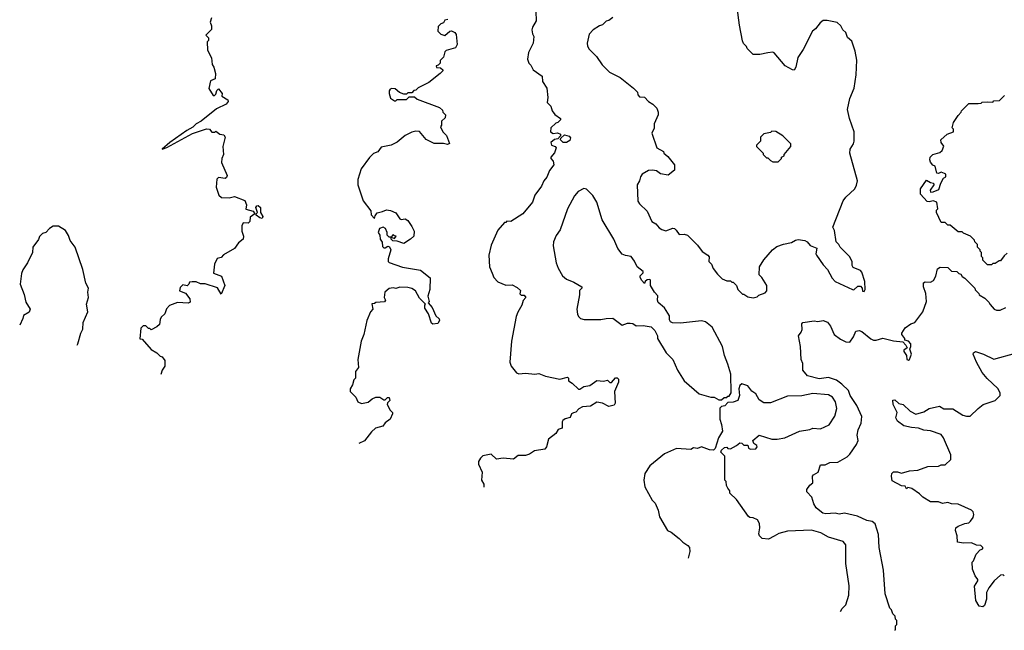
# Model space of a CAD drawing. Extents: x 2239805 to 2396427, y 665731 to 772158.
# Tile 6 of 256: x 2264493 to 2271933, y 671680 to 676292. Entities that reach past the tile are written whole.
import ezdxf

# ---------------------------------------------------------------- set-up
doc = ezdxf.new("R2010")
doc.units = 0

msp = doc.modelspace()

# ---------------------------------------------------------------- linework, layer by layer
at = {"layer": '0CON05XD'}
for points in [[(2268394, 676355), (2268396.1, 676283.9), (2268367.5, 676235), (2268363.6, 676216.4), (2268367.5, 676185), (2268377.5, 676165), (2268372.5, 676115), (2268336.7, 676045), (2268330, 675995), (2268340, 675965), (2268355, 675950), (2268373.6, 675913.6), (2268440, 675865), (2268442.5, 675825), (2268476.7, 675775), (2268483.3, 675705), (2268478.3, 675668.3), (2268505, 675640), (2268516.7, 675605), (2268537, 675577), (2268580, 675545), (2268580, 675535), (2268560, 675515), (2268545, 675510), (2268507.5, 675475), (2268502.5, 675445), (2268525, 675432.5), (2268557, 675437), (2268578.3, 675428.3), (2268580, 675415), (2268558.3, 675391.7), (2268533, 675387), (2268507.5, 675365), (2268512.5, 675345), (2268540, 675335), (2268547.5, 675325), (2268535, 675287.5), (2268506.7, 675255), (2268506.7, 675245), (2268523.3, 675225), (2268528.8, 675195), (2268497.3, 675152.7), (2268477, 675103), (2268454.5, 675075.5), (2268436, 675035), (2268385, 674967.5), (2268366.7, 674915), (2268295, 674826.7), (2268205, 674767.5), (2268175, 674770), (2268165, 674760), (2268155, 674760), (2268106.4, 674703.6), (2268055, 674590), (2268036.7, 674515), (2268043.3, 674425), (2268062.5, 674377.5), (2268076.4, 674346.4), (2268105, 674312.5), (2268165, 674287.5), (2268215, 674290), (2268250.7, 674270.7), (2268277, 674247), (2268271.7, 674221.7), (2268283, 674213), (2268305, 674212.5), (2268317.5, 674195), (2268298.3, 674171.7), (2268287.5, 674135), (2268256.4, 674083.6), (2268245, 674050), (2268208, 673865), (2268197.5, 673705), (2268206.7, 673675), (2268247.5, 673625), (2268265, 673616.7), (2268315, 673622), (2268385, 673613.8), (2268415, 673620), (2268465, 673599.2), (2268575, 673576.7), (2268631.7, 673591.7), (2268640, 673585), (2268640, 673565), (2268668.3, 673548.3), (2268715, 673502.5), (2268725, 673502.5), (2268755, 673521.2), (2268801.7, 673528.3), (2268855, 673567.5), (2268905, 673562.5), (2268935, 673570), (2268953, 673553), (2268965, 673552.5), (2268995, 673587.5), (2269007, 673587), (2269017, 673577), (2269017.5, 673555), (2268987.5, 673485), (2268992.5, 673395), (2268985, 673380), (2268945, 673370), (2268897, 673397), (2268855, 673402.5), (2268805, 673372.5), (2268745, 673367.5), (2268717, 673353), (2268695, 673327.5), (2268677, 673323), (2268662.5, 673315), (2268653, 673287), (2268615, 673276.7), (2268597.5, 673265), (2268592.5, 673255), (2268593, 673207), (2268561.7, 673198.3), (2268543, 673167), (2268487.5, 673125), (2268473.3, 673065), (2268461.7, 673048.3), (2268383, 673037), (2268345, 673010), (2268315, 673001.2), (2268258.3, 673001.7), (2268225, 672972.5), (2268145, 672980), (2268095, 672973.3), (2268055, 673010), (2267993, 672997), (2267975, 672980), (2267960, 672955), (2267960, 672935), (2267986.7, 672875), (2267982.5, 672815), (2267998.8, 672785), (2268000.8, 672762.5)], [(2270035, 674192.5), (2270065, 674200), (2270078.3, 674211.7), (2270125, 674230), (2270137.5, 674245), (2270137.5, 674285), (2270100, 674345), (2270080, 674365), (2270082.5, 674425), (2270115, 674477.5), (2270182.5, 674555), (2270215, 674580), (2270265, 674598), (2270325, 674609.2), (2270355, 674628), (2270375, 674632.5), (2270425.9, 674625.9), (2270443.9, 674613.9), (2270465, 674587.5), (2270516.4, 674566.4), (2270507.5, 674525), (2270512.5, 674515), (2270565, 674440), (2270597.5, 674405), (2270630.9, 674340.9), (2270655.9, 674315.9), (2270785, 674253.3), (2270797, 674253), (2270825, 674280), (2270845, 674280), (2270860, 674265), (2270861.7, 674241.7), (2270875, 674240), (2270882.5, 674255), (2270880, 674315), (2270857.5, 674385), (2270847, 674397), (2270791.7, 674421.7), (2270782.5, 674435), (2270782.5, 674465), (2270762.5, 674505), (2270692.5, 674575), (2270682.5, 674595), (2270662.5, 674615), (2270649.3, 674699.3), (2270637.5, 674725), (2270716.4, 674923.6), (2270735, 674952.5), (2270802.5, 675015), (2270816.7, 675043.3), (2270822.5, 675075), (2270766.2, 675285), (2270768, 675315), (2270792.5, 675355), (2270798, 675375), (2270799.2, 675445), (2270761.9, 675545), (2270749.2, 675615), (2270765, 675697.5), (2270799.2, 675775), (2270814.2, 675875), (2270817.7, 675987.7), (2270806, 676055), (2270780.5, 676130.5), (2270747.5, 676157.5), (2270736.2, 676195), (2270712.5, 676215), (2270697.3, 676247.3), (2270670.7, 676270.7), (2270595, 676286.2), (2270563.9, 676286.1), (2270540.5, 676269.5), (2270505, 676222.5), (2270482.5, 676205), (2270413.6, 676066.4), (2270372.3, 676007.7), (2270356.7, 675935), (2270345, 675912.5), (2270333, 675913), (2270277.5, 675945), (2270195, 676042.5), (2270185, 676047.5), (2270145, 676042.5), (2270085, 676030), (2270035, 676030), (2269990, 676075), (2269985, 676090), (2269963, 676113), (2269953.6, 676133.6), (2269931.7, 676251.7), (2269913.3, 676385)], [(2265943, 676307), (2265932.5, 676275), (2265942.5, 676245), (2265941.7, 676218.3), (2265900, 676175), (2265920, 676155), (2265920, 676135), (2265910, 676125), (2265913, 676063), (2265943.3, 676005), (2265947.5, 675955), (2265960, 675935), (2265973.3, 675885), (2265970, 675845), (2265935, 675830), (2265921.7, 675771.7), (2265955, 675720), (2265965, 675720), (2265975, 675730), (2265983.3, 675756.7), (2265995, 675770), (2266022.5, 675735), (2266020, 675715), (2266066.4, 675686.4), (2266067.5, 675675), (2266053.3, 675655), (2265981.1, 675618.9), (2265864.6, 675525.4), (2265825, 675505.7), (2265800.4, 675479.6), (2265755, 675455.6), (2265626.7, 675365), (2265570, 675315), (2265605, 675326.2), (2265798.3, 675431.7), (2265905, 675468.8), (2265926.2, 675466.2), (2265945, 675442.5), (2265966.4, 675443.6), (2265975, 675450), (2266005, 675427.5), (2266035, 675422.5), (2266046.2, 675405), (2266026.7, 675335), (2266032.5, 675275), (2266020, 675245), (2266016.7, 675215), (2266060, 675115), (2266055, 675100), (2266045, 675092.5), (2265995, 675100), (2265983, 675087), (2265978.3, 675028.3), (2265998.3, 674968.3), (2266018.3, 674948.3), (2266075, 674947.5), (2266115, 674957.5), (2266195, 674927.5), (2266207.5, 674895), (2266201.7, 674861.7), (2266257, 674847), (2266270, 674825), (2266235, 674800), (2266231.7, 674768.3), (2266220, 674755), (2266181.7, 674758.3), (2266172.5, 674735), (2266172.5, 674695), (2266183, 674657), (2266182.5, 674635), (2266145, 674607.5), (2266116.4, 674563.6)], [(2267727, 676293), (2267705, 676290), (2267695, 676270), (2267675, 676260), (2267655, 676240), (2267652.5, 676205), (2267675, 676182.5), (2267705, 676172.5), (2267743, 676207), (2267755, 676207.5), (2267780, 676195), (2267791.7, 676181.7), (2267797.5, 676105), (2267785, 676080), (2267715, 676060), (2267705, 676050), (2267695, 676010), (2267670, 675985), (2267670, 675965), (2267655, 675950), (2267640, 675945), (2267641.7, 675931.7), (2267671.7, 675928.3), (2267690, 675915), (2267690, 675905), (2267670, 675885), (2267585, 675817.5), (2267503, 675777), (2267485, 675760), (2267471.7, 675758.3), (2267455, 675740), (2267425, 675740), (2267415, 675730), (2267395, 675730), (2267363, 675743), (2267330.7, 675770.7), (2267305, 675773.3), (2267292, 675768), (2267284, 675756), (2267283.8, 675735), (2267295, 675700), (2267325, 675680), (2267335, 675680), (2267345, 675690), (2267415, 675690), (2267435, 675710), (2267475, 675710), (2267495, 675692.5), (2267665, 675630), (2267688.3, 675608.3), (2267690, 675595), (2267710, 675575), (2267708.3, 675551.7), (2267680, 675525), (2267680, 675495), (2267673, 675483), (2267690, 675445), (2267718.3, 675418.3), (2267741.7, 675358.3), (2267725, 675350), (2267695, 675356.7), (2267625, 675357.5), (2267565, 675387.5), (2267515, 675447.5), (2267485, 675450), (2267455, 675442.5), (2267405, 675417.5), (2267345, 675367.5), (2267300, 675345), (2267225, 675330), (2267200, 675295), (2267165, 675282.5), (2267135, 675252.5), (2267073.9, 675166.1), (2267047.5, 675085), (2267047.5, 675045), (2267087.5, 674925), (2267145, 674850)], [(2268975, 676310), (2268945, 676287.5), (2268925, 676282.5), (2268895.7, 676254.3), (2268875, 676246.2), (2268825, 676216), (2268796.1, 676183.9), (2268780, 676115), (2268783, 676093), (2268795, 676070), (2268852.5, 676015), (2268895, 675952.5), (2268950, 675895), (2269030, 675855), (2269130, 675775), (2269160, 675745), (2269162.5, 675725), (2269175, 675710), (2269215, 675707.5), (2269243.3, 675675), (2269277.5, 675655), (2269306.7, 675625), (2269316.7, 675595), (2269316.2, 675575), (2269287.5, 675505), (2269286.1, 675473.9), (2269270, 675435), (2269307.5, 675325), (2269356.4, 675296.4), (2269360, 675285), (2269389.3, 675259.3), (2269440, 675195), (2269440, 675155), (2269391.7, 675118.3), (2269335, 675127.5), (2269305, 675150), (2269273.6, 675156.4), (2269245, 675153.3), (2269197.5, 675125), (2269183.3, 675106.7), (2269177.5, 675075), (2269157.5, 675045), (2269162.7, 674922.7), (2269175, 674902.5), (2269235, 674847.5), (2269268.3, 674768.3), (2269300, 674750), (2269325, 674721.2), (2269345, 674706.7), (2269375, 674697.5), (2269427, 674717), (2269440, 674715), (2269453, 674703), (2269475, 674670), (2269515, 674672.5), (2269540, 674665), (2269615, 674590), (2269650.7, 674540.7), (2269692.5, 674515), (2269701.7, 674501.7), (2269700, 674465), (2269720, 674445), (2269733, 674413), (2269765, 674370), (2269800, 674335), (2269835, 674320), (2269865, 674320), (2269875, 674310), (2269885, 674310), (2269910, 674285), (2269920, 674255), (2269955, 674220), (2269965, 674220), (2269995, 674200), (2270035, 674192.5)], [(2271955, 674530), (2271930.7, 674509.3), (2271905, 674470), (2271895, 674470), (2271865, 674450), (2271845, 674450), (2271835, 674440), (2271805, 674440), (2271770, 674475), (2271770, 674495), (2271760, 674505), (2271760, 674535), (2271750, 674545), (2271750, 674555), (2271730, 674575), (2271730, 674595), (2271710, 674615), (2271708.3, 674628.3), (2271678.3, 674658.3), (2271625, 674680), (2271615, 674690), (2271585, 674690), (2271525, 674740), (2271505, 674740), (2271485, 674760), (2271455, 674760), (2271420, 674835), (2271420, 674855), (2271430, 674865), (2271423.6, 674913.6), (2271395, 674923.8), (2271365, 674916.7), (2271349.3, 674919.3), (2271300, 674975), (2271300, 675015), (2271345, 675080), (2271375, 675062.5), (2271398.3, 675058.3), (2271400, 675045), (2271372.5, 675005), (2271375, 674990), (2271395, 674993.3), (2271439.3, 675010.7), (2271453, 675057), (2271472.5, 675095), (2271490, 675105), (2271490, 675125), (2271481.7, 675131.7), (2271455, 675140), (2271435, 675130), (2271423.6, 675133.6), (2271410, 675185), (2271393.6, 675193.6), (2271376.4, 675216.4), (2271370, 675235), (2271373.8, 675255), (2271392.5, 675275), (2271445, 675290), (2271464, 675305), (2271476.2, 675336.2), (2271456.7, 675365), (2271453.3, 675385), (2271501.7, 675428.3), (2271550, 675445), (2271550, 675465), (2271540, 675475), (2271550, 675515), (2271585, 675570), (2271607, 675593), (2271610, 675605), (2271665, 675660), (2271735, 675660), (2271757, 675663), (2271765, 675670), (2271805, 675672.5), (2271845, 675670), (2271855, 675680), (2271897, 675683), (2271935, 675720)], [(2270225, 675220), (2270250, 675245), (2270250, 675255), (2270270, 675265), (2270270, 675275), (2270320, 675335), (2270320, 675355), (2270260, 675415), (2270207, 675447), (2270175, 675450), (2270165, 675440), (2270115, 675430), (2270090, 675405), (2270090, 675375), (2270060, 675345), (2270060, 675335), (2270110, 675285), (2270110, 675275), (2270135, 675250), (2270145, 675250), (2270165, 675230), (2270185, 675220), (2270225, 675220)], [(2268625, 675363.8), (2268600, 675365), (2268580, 675385), (2268581.7, 675398.3), (2268608.3, 675421.7), (2268645, 675413.3), (2268655, 675400), (2268650.5, 675379.5), (2268625, 675363.8)], [(2269795, 673420), (2269815, 673440), (2269835, 673440), (2269845, 673450), (2269855, 673450), (2269870, 673475), (2269867.5, 673615), (2269845, 673690), (2269817.5, 673755), (2269802.5, 673825), (2269725, 673970), (2269675, 674010), (2269645, 674017.5), (2269485, 674000), (2269425, 674002.5), (2269410.7, 674010.7), (2269402.5, 674025), (2269403.8, 674055), (2269366, 674115), (2269316.2, 674156.2), (2269311.2, 674175), (2269316, 674206), (2269290, 674235), (2269260, 674285), (2269260, 674325), (2269255, 674330), (2269233, 674327), (2269220, 674315), (2269215, 674300), (2269192.7, 674322.7), (2269181.2, 674345), (2269182.3, 674357.7), (2269205, 674380), (2269205, 674390), (2269157.5, 674425), (2269138.3, 674468.3), (2269113, 674503), (2269070.7, 674510.7), (2269045, 674522.5), (2269012.5, 674565), (2268982.5, 674635), (2268895, 674780), (2268853.3, 674915), (2268822.5, 674965), (2268775, 675012.5), (2268755, 675016.7), (2268713.3, 674995), (2268685, 674963.3), (2268633.3, 674865), (2268576.7, 674705), (2268546.4, 674663.6), (2268526.7, 674615), (2268523.3, 674585), (2268546.7, 674455), (2268561.2, 674415), (2268595, 674357.5), (2268625, 674333.3), (2268681.2, 674311.2), (2268740, 674275), (2268740, 674265), (2268723.6, 674246.4), (2268723.3, 674215), (2268703.3, 674105), (2268707, 674067), (2268715, 674050), (2268730, 674035), (2268757, 674027), (2268885, 674027.5), (2268925, 674036.7), (2268975, 674037.5), (2269045, 673986.2), (2269085, 674000), (2269105, 674000), (2269125, 673997.5), (2269150.7, 673980.7), (2269205, 673982.5), (2269265, 673973.3), (2269292.5, 673945), (2269312.5, 673905), (2269313.3, 673885), (2269377.5, 673775), (2269427, 673727), (2269463.8, 673645), (2269513.3, 673565), (2269627.5, 673467.5), (2269715, 673442.5), (2269741.7, 673441.7), (2269775, 673420), (2269795, 673420)], [(2266325, 674792), (2266307.5, 674795), (2266280, 674815), (2266280, 674825), (2266290, 674835), (2266277.5, 674875), (2266285, 674887.5), (2266295, 674888.8), (2266311.2, 674875), (2266312.5, 674835), (2266331.2, 674805), (2266325, 674792)], [(2267145, 674850), (2267148.3, 674818.3), (2267175, 674790), (2267178.3, 674811.7), (2267195, 674832.5), (2267235, 674842.5), (2267265, 674857.5), (2267295, 674852.5), (2267335, 674832.5), (2267365, 674787.5), (2267375, 674782.5), (2267405, 674787.5), (2267426.4, 674776.4), (2267455, 674730), (2267472.5, 674695), (2267471.7, 674658.3), (2267446.1, 674633.9), (2267395, 674602.5), (2267345, 674620), (2267311.7, 674621.7), (2267300, 674635), (2267300, 674650), (2267325, 674640), (2267338.3, 674658.3), (2267325, 674660), (2267315, 674670), (2267300, 674650), (2267285, 674650), (2267270, 674665), (2267270, 674685), (2267257.5, 674715), (2267240, 674725), (2267212.5, 674715), (2267202.5, 674685), (2267213.3, 674665), (2267217.5, 674635), (2267231.7, 674611.7), (2267235, 674580), (2267245, 674570), (2267255, 674570), (2267275, 674582.5), (2267286.4, 674576.4), (2267297.5, 674555), (2267276.7, 674485), (2267277.5, 674465), (2267285, 674457.5), (2267385, 674422.5), (2267521.7, 674401.7), (2267593.6, 674343.6), (2267592, 674255), (2267577.5, 674205), (2267587.5, 674165), (2267580, 674155), (2267608.3, 674118.3), (2267636.7, 674055), (2267663.6, 674033.6), (2267665, 674020), (2267653, 673997), (2267615, 673992.5), (2267605, 674000), (2267581.7, 674071.7), (2267553.6, 674113.6), (2267553.6, 674136.4), (2267560, 674145), (2267515, 674190), (2267483.3, 674243.3), (2267455, 674262.5), (2267425, 674270), (2267365, 674272.5), (2267335, 674262.5), (2267315, 674266.7), (2267285, 674261.2), (2267252.5, 674235), (2267247.5, 674195), (2267256.7, 674175), (2267249.3, 674160.7), (2267185, 674157.5), (2267175, 674150), (2267153, 674147), (2267160, 674105), (2267142.5, 674085), (2267115, 674020), (2267093.3, 673915), (2267073.3, 673865), (2267047.5, 673725), (2267052.5, 673665), (2267030, 673635), (2267030, 673585), (2267018.3, 673571.7), (2267007.5, 673535), (2266990, 673505), (2266990, 673485), (2267032.5, 673442.5), (2267047.5, 673405), (2267075, 673392.5), (2267125, 673402.5), (2267155, 673427.5), (2267185, 673442.5), (2267215, 673442.5), (2267245, 673420), (2267255, 673420), (2267271.7, 673438.3), (2267285, 673440), (2267290, 673415), (2267271.7, 673398.3), (2267270, 673385), (2267293, 673343), (2267310, 673325), (2267310, 673315), (2267293.3, 673275), (2267255, 673247.5), (2267237.3, 673222.7), (2267181.7, 673208.3), (2267150.5, 673179.5), (2267098.3, 673111.7), (2267055.5, 673092.1)], [(2264926.9, 673834.1), (2264933.3, 673845), (2264953.8, 673925), (2264970, 673955), (2264973.3, 674005), (2265006.7, 674085), (2264996.4, 674143.6), (2265012.5, 674195), (2265007.5, 674235), (2265012.5, 674265), (2264993.6, 674303.6), (2264970, 674405), (2264912.5, 674575), (2264873.9, 674623.9), (2264861.7, 674661.7), (2264839.3, 674699.3), (2264785, 674732.5), (2264745, 674733.3), (2264717.5, 674715), (2264690, 674685), (2264665, 674676.7), (2264642.5, 674655), (2264635, 674632.5), (2264591.2, 674575), (2264590, 674535), (2264552.5, 674455), (2264516.4, 674403.6), (2264506.7, 674375), (2264496.7, 674295), (2264527, 674217), (2264538.3, 674158.3), (2264572.5, 674105), (2264565, 674082.5), (2264521.7, 674058.3), (2264517.5, 674035), (2264492.7, 673985.4)], [(2266116.4, 674563.6), (2266033.9, 674516.1), (2266015, 674497.5), (2265985, 674487.5), (2265963.6, 674446.4), (2265958.3, 674378.3), (2266016.4, 674356.4), (2266042.5, 674285), (2266015, 674220), (2265987, 674267), (2265895, 674297.5), (2265858.3, 674298.3), (2265825, 674312.5), (2265795, 674312.5), (2265775, 674310), (2265770, 674295), (2265757, 674283), (2265725, 674290), (2265705, 674270), (2265700, 674245), (2265746.4, 674226.4), (2265777.5, 674185), (2265780, 674160), (2265765, 674152.5), (2265685, 674156.7), (2265625, 674132.5), (2265601.7, 674108.3), (2265588.3, 674071.7), (2265562.5, 674045), (2265553, 674027), (2265548.8, 673991.2), (2265528.3, 673971.7), (2265485, 673950), (2265475, 673960), (2265465, 673960), (2265445, 673980), (2265425, 673980), (2265408.3, 673961.7), (2265401.7, 673881.7), (2265418.3, 673878.3), (2265485, 673802.5), (2265530, 673775), (2265555, 673750), (2265570, 673745), (2265589.3, 673719.3), (2265588.8, 673675), (2265570, 673645), (2265560.1, 673613.3)], [(2271105.4, 671680.4), (2271110, 671685), (2271110, 671715), (2271120, 671725), (2271120, 671755), (2271110, 671765), (2271107, 671787), (2271090, 671805), (2271080, 671835), (2271068.3, 671848.3), (2271033.3, 671955), (2271020, 672135), (2270987.5, 672305), (2270983.3, 672405), (2270956.2, 672485), (2270935, 672501.2), (2270895, 672510), (2270823, 672543), (2270725, 672564.2), (2270685, 672558.8), (2270655, 672564.2), (2270585, 672560), (2270562.5, 672565), (2270538.3, 672581.7), (2270510, 672605), (2270493.3, 672635), (2270477.5, 672685), (2270440, 672725), (2270440, 672745), (2270463.6, 672776.4), (2270487, 672793), (2270482.5, 672845), (2270490, 672855), (2270527.5, 672875), (2270545, 672930), (2270579.3, 672930.7), (2270615, 672946.7), (2270675, 672950), (2270745, 672990), (2270765, 673010), (2270815, 673083.3), (2270828, 673115), (2270820.8, 673155), (2270827.5, 673195), (2270850.8, 673245), (2270855.9, 673294.1), (2270819.6, 673379.6), (2270768.6, 673455), (2270755, 673491.2), (2270705, 673539.2), (2270665, 673568.6), (2270605, 673588.6), (2270535, 673579.4), (2270445, 673602), (2270410, 673645), (2270410, 673695), (2270397, 673727), (2270393.3, 673825), (2270377.5, 673905), (2270398.3, 673931.7), (2270406.4, 673953.6), (2270402.5, 673995), (2270410, 674005), (2270497, 674017), (2270525, 674012.5), (2270565, 674020), (2270597, 674007), (2270618.3, 673978.3), (2270646.7, 673915), (2270695, 673878.8), (2270735, 673858.8), (2270765, 673857.5), (2270794.2, 673895.8), (2270810.7, 673939.3), (2270835, 673944), (2270856.7, 673936.7), (2270925, 673881.2), (2270945, 673872.5), (2270965, 673872.5), (2271015, 673887.5), (2271095, 673866.2), (2271165, 673860), (2271190, 673835), (2271200, 673815), (2271173.8, 673796.2), (2271172.5, 673785), (2271193.3, 673755), (2271197.5, 673725), (2271209.3, 673720.7), (2271217.5, 673725), (2271232.5, 673765), (2271220, 673805), (2271227.5, 673825), (2271226.7, 673845), (2271210, 673865), (2271181.7, 673871.7), (2271180, 673885), (2271157.5, 673915), (2271157.5, 673925), (2271183.3, 673965), (2271226, 673994), (2271256.2, 674005), (2271316, 674085), (2271345.8, 674165), (2271338.8, 674225), (2271321.2, 674275), (2271322.5, 674305), (2271335, 674312.5), (2271375, 674310), (2271397.7, 674322.3), (2271416.2, 674355), (2271429.3, 674410.7), (2271447, 674423), (2271505, 674420), (2271533, 674393), (2271575, 674390), (2271590, 674375), (2271605, 674370), (2271615, 674352.5), (2271635, 674340), (2271710, 674265), (2271713, 674253), (2271740, 674225), (2271743.6, 674213.6), (2271785, 674190), (2271815, 674160), (2271825, 674140), (2271857, 674107), (2271875, 674097.5), (2271901.7, 674098.3), (2271945, 674117.5)], [(2271933, 672093), (2271925, 672100), (2271905, 672097.5), (2271857.5, 672055), (2271815, 672000), (2271797.5, 671965), (2271797.5, 671915), (2271783, 671867), (2271771.7, 671858.3), (2271741.7, 671861.7), (2271717.5, 671905), (2271707, 672013), (2271732.5, 672055), (2271732.5, 672065), (2271711.7, 672091.7), (2271693, 672143), (2271690, 672195), (2271700, 672205), (2271720, 672255), (2271751.7, 672288.3), (2271770, 672295), (2271770, 672305), (2271755, 672320), (2271723.3, 672323.3), (2271685, 672340), (2271625, 672337.5), (2271580, 672345), (2271576.2, 672395), (2271563.9, 672433.9), (2271567.5, 672455), (2271583.9, 672466.1), (2271635, 672487.5), (2271665, 672492.5), (2271676.4, 672503.6), (2271697, 672533), (2271702.5, 672555), (2271697.5, 672575), (2271685, 672587.5), (2271585, 672633.3), (2271535, 672636.7), (2271505, 672646.2), (2271465, 672638.8), (2271435, 672651.2), (2271375, 672650), (2271316.4, 672686.4), (2271292.3, 672712.3), (2271235, 672752.5), (2271205, 672760), (2271195, 672750), (2271185, 672770), (2271155, 672772.5), (2271085, 672810), (2271080, 672845), (2271083.3, 672865), (2271095, 672876.2), (2271125, 672878), (2271155, 672866.2), (2271215.8, 672884.2), (2271279.7, 672890.3), (2271355, 672918), (2271435, 672921.2), (2271455, 672930), (2271485, 672930), (2271528.8, 672971.2), (2271528, 673005), (2271474.3, 673135), (2271455, 673159.2), (2271375, 673187.5), (2271325, 673190.8), (2271285, 673207.5), (2271231.9, 673211.9), (2271172.5, 673225), (2271125, 673260), (2271112.5, 673285), (2271122.5, 673325), (2271092.5, 673385), (2271091.7, 673418.3), (2271105, 673420), (2271135, 673392.5), (2271167.5, 673385), (2271221.2, 673335), (2271265, 673312.5), (2271325, 673331.4), (2271365, 673356.9), (2271444.1, 673374.1), (2271475, 673354.3), (2271545, 673352.5), (2271620, 673305), (2271647, 673297), (2271675, 673297.5), (2271735, 673356.7), (2271774.2, 673385.8), (2271863.6, 673416.4), (2271902.5, 673455), (2271902.5, 673475), (2271885, 673507.5), (2271802.3, 673582.3), (2271766.4, 673626.4), (2271723.3, 673705), (2271697.5, 673765), (2271700, 673775), (2271715, 673786.7), (2271775, 673766.7), (2271855, 673727.5), (2272017, 673773)], [(2270694.6, 671823.5), (2270707.5, 671845), (2270736.1, 671873.9), (2270758.8, 671945), (2270761.2, 672015), (2270736.1, 672186.1), (2270736, 672325), (2270715, 672350), (2270605, 672383.3), (2270545.9, 672415.9), (2270475.6, 672435.6), (2270295, 672428.8), (2270228.3, 672411.7), (2270195, 672392.5), (2270151.7, 672368.3), (2270103.6, 672373.6), (2270082.5, 672395), (2270078.3, 672408.3), (2270086.7, 672455), (2270082.5, 672487.5), (2270066.7, 672515), (2270035, 672530), (2270011.2, 672531.2), (2270000.7, 672540.7), (2269909.3, 672669.3), (2269860, 672715), (2269860, 672735), (2269843, 672753), (2269833, 672773), (2269830, 672805), (2269820, 672815), (2269820, 672995), (2269790, 673025), (2269795, 673040), (2269818.3, 673061.7), (2269835, 673062.5), (2269845, 673052.5), (2269865, 673050), (2269910, 673075), (2269935, 673097.5), (2269950, 673095), (2269965, 673080), (2269995, 673080), (2270000, 673055), (2270015, 673047.5), (2270055, 673052), (2270066.2, 673065), (2270063.3, 673075), (2270040.7, 673090.7), (2270032.5, 673115), (2270080, 673155), (2270175, 673123.3), (2270216.1, 673123.9), (2270275, 673133.8), (2270385, 673183.8), (2270463.3, 673196.7), (2270487, 673207), (2270545, 673203.3), (2270608.3, 673231.7), (2270652.7, 673297.3), (2270667.5, 673355), (2270657.5, 673405), (2270635, 673441.2), (2270605, 673459.2), (2270485, 673470), (2270402, 673452), (2270295, 673450), (2270165, 673398.8), (2270115, 673397.5), (2270080.5, 673420.5), (2270055, 673467.5), (2270025, 673487.5), (2269995.9, 673525.9), (2269948.3, 673541.7), (2269935, 673530), (2269927.5, 673505), (2269932.5, 673455), (2269920, 673415), (2269885, 673402.5), (2269845, 673400), (2269820, 673375), (2269795, 673370), (2269783, 673357), (2269783.3, 673275), (2269796.7, 673235), (2269802.5, 673185), (2269773.3, 673135), (2269747, 673053), (2269735, 673040), (2269705, 673042.5), (2269645, 673066.2), (2269615, 673052.5), (2269585, 673057.5), (2269563, 673047), (2269455, 673052.5), (2269366.4, 673013.6), (2269255, 672922.5), (2269217.5, 672865), (2269210, 672815), (2269217.5, 672765), (2269273, 672663), (2269295, 672640), (2269317, 672587), (2269328.3, 672538.3), (2269387.5, 672435), (2269415, 672422.5), (2269475, 672373.3), (2269502.5, 672345), (2269541.7, 672321.7), (2269553.3, 672305), (2269556, 672275), (2269543.6, 672224.7)]]:
    msp.add_lwpolyline(points, dxfattribs=at)

doc.saveas('drawing.dxf')
